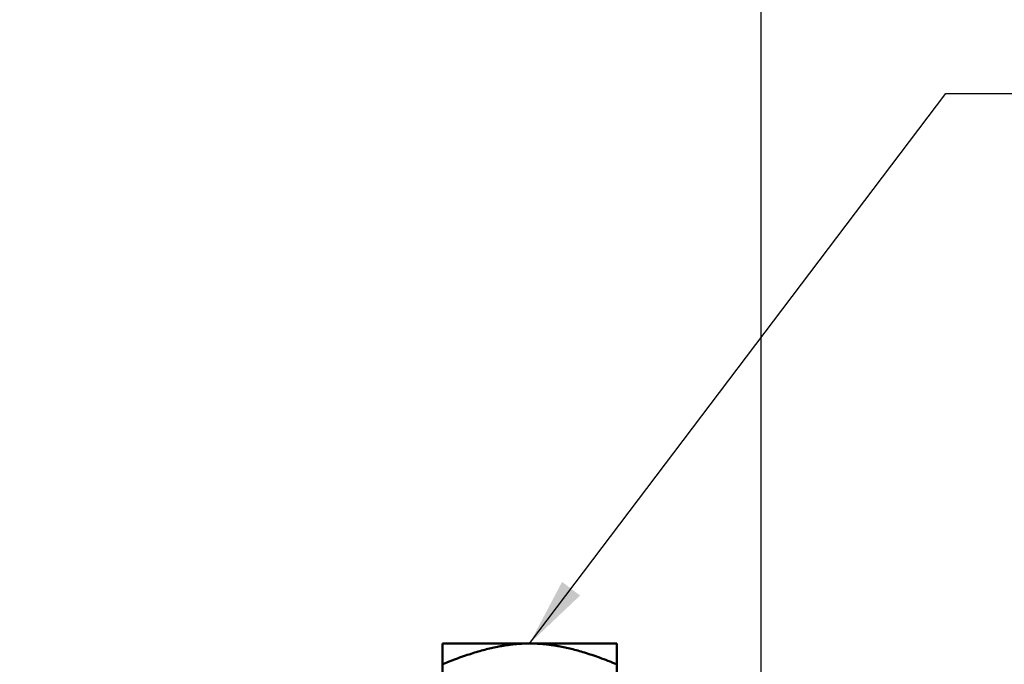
# Model space of a CAD drawing. Header units: inches. Extents: x 0 to 136, y 2 to 86.
# Tile 68 of 160: x 60.9 to 66.55, y 52.81 to 56.5. Entities that reach past the tile are written whole.
import ezdxf

# ---------------------------------------------------------------- set-up
doc = ezdxf.new("R2010")
doc.units = ezdxf.units.IN
doc.header["$LTSCALE"] = 4
doc.header["$MEASUREMENT"] = 0
for name, color, linetype, lineweight in [('Dimension (ANSI)', 7, 'Continuous', 25), ('Symbol (ANSI)', 7, 'Continuous', 25), ('Visible (ANSI)', 7, 'Continuous', 50)]:
    doc.layers.add(name, color=color, linetype=linetype, lineweight=lineweight)
doc.styles.add('Note Text (ANSI)', font='tahoma.ttf')
doc.dimstyles.new('Default (ANSI)', dxfattribs={"dimscale": 4, "dimtxt": 0.12, "dimasz": 0.098425, "dimexe": 0.125, "dimexo": 0.0625, "dimgap": 0.031496, "dimtad": 0, "dimtih": 1, "dimtoh": 1, "dimrnd": 1e-08, "dimzin": 4, "dimdsep": 46, "dimtxsty": 'Note Text (ANSI)', "dimcen": 0.09, "dimdle": 0.393701, "dimclrd": 256, "dimclre": 256, "dimclrt": 256, "dimadec": 0, "dimazin": 1, "dimtfac": 1, "dimtofl": 0, "dimtmove": 0, "dimatfit": 3, "dimfxl": 1, "dimtolj": 1, "dimtzin": 4, "dimlwd": -1, "dimlwe": -1, "dimarcsym": 0})
doc.dimstyles.new('Default (ANSI)$7', dxfattribs={"dimscale": 4, "dimtxt": 0.12, "dimasz": 0.098425, "dimexe": 0.125, "dimexo": 0.0625, "dimgap": 0.031496, "dimtad": 0, "dimtih": 1, "dimtoh": 1, "dimrnd": 1e-08, "dimzin": 4, "dimdsep": 46, "dimtxsty": 'Note Text (ANSI)', "dimcen": 0.09, "dimdle": 0.393701, "dimclrd": 256, "dimclre": 256, "dimclrt": 256, "dimadec": 0, "dimazin": 1, "dimtfac": 1, "dimtofl": 0, "dimtmove": 0, "dimatfit": 3, "dimfxl": 1, "dimtolj": 1, "dimtzin": 4, "dimlwd": -1, "dimlwe": -1, "dimarcsym": 0})

# ---------------------------------------------------------------- blocks, each defined once
blk = doc.blocks.new('*D9')
at = {"layer": 'Defpoints', "color": 0, "transparency": 16777216}
for p in [(65.1541, 72.0232), (30.9491, 67.7637), (65.1541, 51.8443)]:
    blk.add_point(p, dxfattribs=at)
at = {"layer": 'Dimension (ANSI)', "transparency": 16777216}
for p, q in [((30.9491, 68.0137), (30.9491, 72.5232)), ((65.1541, 52.0943), (65.1541, 72.5232)), ((31.3428, 72.0232), (47.1473, 72.0232)), ((64.7604, 72.0232), (48.9559, 72.0232))]:
    blk.add_line(p, q, dxfattribs=at)
for points in [[(31.3428, 72.0888), (31.3428, 71.9576), (30.9491, 72.0232)], [(64.7604, 72.0888), (64.7604, 71.9576), (65.1541, 72.0232)]]:
    blk.add_solid(points, dxfattribs=at)
at = {"layer": 'Dimension (ANSI)', "transparency": 16777216, "insert": (47.2733, 72.2732), "char_height": 0.48, "attachment_point": 1, "style": 'Note Text (ANSI)'}
blk.add_mtext('\\A1;34.21', dxfattribs=at)

msp = doc.modelspace()

# ---------------------------------------------------------------- linework, layer by layer
at = {"layer": 'Visible (ANSI)'}
for p, q in [((63.3261, 52.9262), (63.8261, 52.9262)), ((63.3261, 52.8067), (63.3261, 52.9262)), ((63.8261, 52.9262), (64.3261, 52.9262)), ((64.3261, 52.8067), (64.3261, 52.9262)), ((63.3261, 52.3637), (63.3261, 52.8067)), ((64.3261, 52.3637), (64.3261, 52.8067))]:
    msp.add_line(p, q, dxfattribs=at)
for points, weights in [([(63.8261, 52.9262), (63.619, 52.9262), (63.3261, 52.8067)], [4.74879894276, 4.74879894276, 3.93403385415]), ([(64.3261, 52.8067), (64.0332, 52.9262), (63.8261, 52.9262)], [3.93403385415, 4.74879894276, 4.74879894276])]:
    msp.add_rational_spline(points, weights, degree=2, dxfattribs=at)

# ---------------------------------------------------------------- dimensions: what is measured, and where the dimension line sits
at = {"layer": 'Dimension (ANSI)'}
dim = msp.add_linear_dim(base=(65.15411, 72.02318), p1=(30.94909, 67.76374), p2=(65.15411, 51.84432), angle=180, dimstyle='Default (ANSI)', override={"dimgap": 0.031496, "dimtih": 0, "dimtoh": 0, "dimdec": 2, "dimtol": 0, "dimlim": 0, "dimtp": 0, "dimtm": 0, "dimtdec": 2, "dimatfit": 1}, dxfattribs=at)
dim.commit()
dim.dimension.update_dxf_attribs({"geometry": '*D9', "text_midpoint": (48.0516, 72.02318), "dimtype": 160})

# ---------------------------------------------------------------- leaders
at = {"layer": 'Symbol (ANSI)', "annotation_type": 0, "has_hookline": 1, "hookline_direction": 0, "text_width": 5.4583}
msp.add_leader([(63.8261, 52.9262), (66.2119, 56.0784), (66.6056, 56.0784)], dimstyle='Default (ANSI)$7', override={"dimtad": 0}, dxfattribs=at)

doc.saveas('drawing.dxf')
